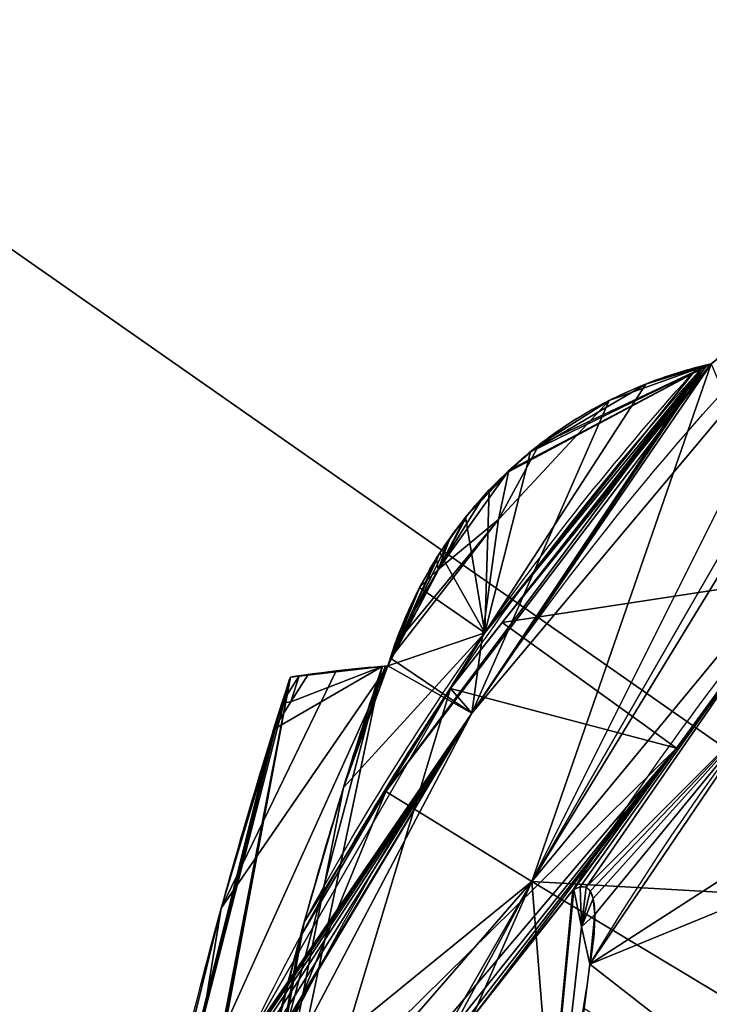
# Model space of a CAD drawing. Extents: x -256 to 256, y -221 to 221.
# Tile 13 of 47: x -150 to -113, y 69 to 122. Entities that reach past the tile are written whole.
import ezdxf

# ---------------------------------------------------------------- set-up
doc = ezdxf.new("R2010")
doc.units = 0
doc.header["$MEASUREMENT"] = 0
doc.layers.add('1', color=7, linetype='Continuous')

# ---------------------------------------------------------------- blocks, each defined once
blk = doc.blocks.new('UG_SURFACE_024')
at = {"layer": '1', "color": 253, "linetype": 'Continuous'}
for points in [[(-135.682851, 86.610019, 263.004243), (-135.682851, 86.610019, 279.933274), (-130.476683, 87.206036, 290.324986)], [(-130.476683, 87.206036, 290.324986), (-133.232951, 86.935192, 248.006016), (-135.682851, 86.610019, 263.004243)], [(-130.476683, 87.206036, 290.324986), (-135.682851, 86.610019, 279.933274), (-135.682851, 86.610019, 296.862334)], [(-130.476683, 87.206036, 290.324986), (-135.682851, 86.610019, 296.862334), (-135.206714, 86.679481, 309.114069)], [(-135.206714, 86.679481, 309.114069), (-130.778223, 87.18127, 321.365893), (-130.476683, 87.206036, 290.324986)], [(-132.757872, 86.989015, 321.365893), (-130.778223, 87.18127, 321.365893), (-135.206714, 86.679481, 309.114069)], [(-130.476683, 87.206036, 290.324986), (-130.476683, 87.206036, 233.059958), (-133.232951, 86.935192, 248.006016)], [(-130.628839, 87.19369, 347.162843), (-130.476683, 87.206036, 347.590029), (-130.778223, 87.18127, 334.050536)], [(-130.476683, 87.206036, 347.590029), (-130.476683, 87.206036, 290.324986), (-130.778223, 87.18127, 321.365893), (-130.778223, 87.18127, 334.050536)], [(-130.778223, 87.18127, 334.050536), (-130.778223, 87.18127, 346.73515), (-130.628839, 87.19369, 347.162843)], [(-135.206714, 86.679481, 309.114069), (-134.731904, 86.745732, 321.365893), (-132.757872, 86.989015, 321.365893)]]:
    blk.add_3dface(points, dxfattribs=at)
blk = doc.blocks.new('UG_SURFACE_036')
at = {"layer": '1', "color": 253, "linetype": 'Continuous'}
for points in [[(-116.352066, 44.174068, 127.106741), (-93.853258, 81.877261, 127.106741), (-95.197201, 79.775728, 126.462117)], [(-116.352066, 44.174068, 127.106741), (-95.197201, 79.775728, 126.462117), (-99.710122, 72.870411, 125.143424)], [(-99.710122, 72.870411, 125.143424), (-104.822621, 65.129064, 124.971829), (-116.352066, 44.174068, 127.106741)]]:
    blk.add_3dface(points, dxfattribs=at)
blk = doc.blocks.new('UG_SURFACE_046')
at = {"layer": '1', "color": 253, "linetype": 'Continuous'}
for points in [[(-108.395644, 91.958664, 134.711295), (-93.892716, 106.724739, 134.711295), (-94.467908, 106.117591, 134.537727)], [(-94.467908, 106.117591, 134.537727), (-95.029265, 105.498686, 134.352237), (-108.395644, 91.958664, 134.711295)], [(-95.029265, 105.498686, 134.352237), (-97.281687, 102.705896, 133.495599), (-108.395644, 91.958664, 134.711295)], [(-97.281687, 102.705896, 133.495599), (-99.130653, 99.68809, 132.569939), (-108.395644, 91.958664, 134.711295)], [(-99.130653, 99.68809, 132.569939), (-99.613287, 98.521285, 132.212028), (-108.395644, 91.958664, 134.711295)], [(-108.395644, 91.958664, 134.711295), (-99.613287, 98.521285, 132.212028), (-99.885508, 97.172655, 131.798357)], [(-108.395644, 91.958664, 134.711295), (-99.885508, 97.172655, 131.798357), (-99.886507, 97.109288, 131.778926)], [(-99.886507, 97.109288, 131.778926), (-106.994249, 88.886298, 131.778926), (-108.395644, 91.958664, 134.711295)], [(-106.994249, 88.886298, 131.778926), (-109.256692, 90.779386, 134.711295), (-108.395644, 91.958664, 134.711295)], [(-120.546065, 75.27902, 134.645119), (-120.600559, 75.243056, 134.711295), (-109.256692, 90.779386, 134.711295)], [(-109.256692, 90.779386, 134.711295), (-120.213583, 75.427964, 134.21455), (-120.546065, 75.27902, 134.645119)], [(-109.256692, 90.779386, 134.711295), (-119.897813, 75.403556, 133.741274), (-120.213583, 75.427964, 134.21455)], [(-119.897813, 75.403556, 133.741274), (-109.256692, 90.779386, 134.711295), (-110.543005, 84.780723, 131.778926)], [(-109.256692, 90.779386, 134.711295), (-106.994249, 88.886298, 131.778926), (-110.543005, 84.780723, 131.778926)], [(-110.543005, 84.780723, 131.778926), (-119.677275, 75.195268, 133.33492), (-119.897813, 75.403556, 133.741274)], [(-110.543005, 84.780723, 131.778926), (-119.686946, 71.292095, 131.778926), (-119.435415, 73.942333, 132.476911)], [(-119.522236, 74.792765, 132.946461), (-119.677275, 75.195268, 133.33492), (-110.543005, 84.780723, 131.778926)], [(-119.435415, 73.942333, 132.476911), (-119.522236, 74.792765, 132.946461), (-110.543005, 84.780723, 131.778926)]]:
    blk.add_3dface(points, dxfattribs=at)
blk = doc.blocks.new('UG_SURFACE_075')
at = {"layer": '1', "color": 253, "linetype": 'Continuous'}
for points in [[(-113.224231, 103.310212, 201.72444), (-125.988483, 84.689334, 203.194275), (-105.255932, 109.391816, 203.194275)], [(-113.630719, 103.215516, 200.769618), (-113.593832, 103.224427, 200.159997), (-127.134725, 85.997678, 200.159997)], [(-127.134725, 85.997678, 200.159997), (-125.988483, 84.689334, 203.194275), (-113.630719, 103.215516, 200.769618)], [(-125.988483, 84.689334, 203.194275), (-113.224231, 103.310212, 201.72444), (-113.453895, 103.257649, 201.351836)], [(-113.453895, 103.257649, 201.351836), (-113.630719, 103.215516, 200.769618), (-125.988483, 84.689334, 203.194275)], [(-125.988483, 84.689334, 203.194275), (-127.357244, 85.611992, 200.159997), (-138.084695, 67.018345, 200.159997)], [(-127.134725, 85.997678, 200.159997), (-127.357244, 85.611992, 200.159997), (-125.988483, 84.689334, 203.194275)], [(-139.719382, 61.728802, 202.522993), (-141.035095, 56.164764, 203.194275), (-125.988483, 84.689334, 203.194275)], [(-125.988483, 84.689334, 203.194275), (-139.220774, 63.603826, 202.11865), (-139.719382, 61.728802, 202.522993)], [(-125.988483, 84.689334, 203.194275), (-138.861656, 64.864554, 201.744631), (-139.220774, 63.603826, 202.11865)], [(-125.988483, 84.689334, 203.194275), (-138.604343, 65.708324, 201.408952), (-138.861656, 64.864554, 201.744631)], [(-125.988483, 84.689334, 203.194275), (-138.346389, 66.476651, 200.968817), (-138.604343, 65.708324, 201.408952)], [(-125.988483, 84.689334, 203.194275), (-138.235614, 66.76317, 200.715855), (-138.346389, 66.476651, 200.968817)], [(-125.988483, 84.689334, 203.194275), (-138.131797, 66.974685, 200.390324), (-138.235614, 66.76317, 200.715855)], [(-138.084695, 67.018345, 200.159997), (-138.131797, 66.974685, 200.390324), (-125.988483, 84.689334, 203.194275)]]:
    blk.add_3dface(points, dxfattribs=at)
blk = doc.blocks.new('UG_SURFACE_103')
at = {"layer": '1', "color": 253, "linetype": 'Continuous'}
for points in [[(-136.578113, 83.808862, 321.365893), (-144.525439, 52.115522, 321.365893), (-139.621258, 53.868428, 321.365893), (-130.778223, 87.18127, 321.365893)], [(-130.778223, 87.18127, 321.365893), (-135.662958, 85.282296, 321.365893), (-136.578113, 83.808862, 321.365893)], [(-130.778223, 87.18127, 321.365893), (-132.757872, 86.989015, 321.365893), (-134.731904, 86.745732, 321.365893), (-135.662958, 85.282296, 321.365893)]]:
    blk.add_3dface(points, dxfattribs=at)
blk = doc.blocks.new('UG_SURFACE_114')
at = {"layer": '1', "color": 253, "linetype": 'Continuous'}
for points in [[(-125.877231, 68.576105, 140.653834), (-120.600559, 75.243056, 134.711295), (-124.629408, 33.051085, 128.128543)], [(-120.600559, 75.243056, 134.711295), (-120.546065, 75.27902, 134.645119), (-124.629408, 33.051085, 128.128543)], [(-124.629408, 33.051085, 128.128543), (-120.546065, 75.27902, 134.645119), (-120.145716, 73.287152, 133.196875)], [(-120.145716, 73.287152, 133.196875), (-120.546065, 75.27902, 134.645119), (-120.213583, 75.427964, 134.21455)], [(-120.145716, 73.287152, 133.196875), (-120.213583, 75.427964, 134.21455), (-119.897813, 75.403556, 133.741274)], [(-119.897813, 75.403556, 133.741274), (-119.677275, 75.195268, 133.33492), (-120.145716, 73.287152, 133.196875)], [(-119.677275, 75.195268, 133.33492), (-119.522236, 74.792765, 132.946461), (-120.145716, 73.287152, 133.196875)], [(-119.522236, 74.792765, 132.946461), (-119.435415, 73.942333, 132.476911), (-120.145716, 73.287152, 133.196875)], [(-119.435415, 73.942333, 132.476911), (-119.686946, 71.292095, 131.778926), (-120.145716, 73.287152, 133.196875)], [(-120.145716, 73.287152, 133.196875), (-119.686946, 71.292095, 131.778926), (-124.629408, 33.051085, 128.128543)]]:
    blk.add_3dface(points, dxfattribs=at)
blk = doc.blocks.new('UG_SURFACE_132')
at = {"layer": '1', "color": 253, "linetype": 'Continuous'}
for points in [[(-14.142135, 14.142135, 21.033864), (0, 20, 21.033864), (199.358091, 143.526331, 21.033864), (-199.358091, 143.526331, 21.033864)], [(-199.358091, 143.526331, 21.033864), (-199.358091, -143.512398, 21.033864), (-20, 0, 21.033864), (-14.142135, 14.142135, 21.033864)]]:
    blk.add_3dface(points, dxfattribs=at)
blk = doc.blocks.new('UG_SURFACE_136')
at = {"layer": '1', "color": 253, "linetype": 'Continuous'}
for points in [[(-148.981452, 15.663562, 309.056133), (-148.914874, 16.809274, 310.742915), (-135.682851, 86.610019, 279.933274)], [(-148.981452, 15.663562, 264.767379), (-135.682851, 86.610019, 263.004243), (-139.384285, 74.278176, 239.800498)], [(-135.682851, 86.610019, 279.933274), (-135.682851, 86.610019, 263.004243), (-148.981452, 15.663562, 264.767379), (-148.981452, 15.663562, 309.056133)], [(-135.682851, 86.610019, 296.862334), (-135.682851, 86.610019, 279.933274), (-148.914874, 16.809274, 310.742915)], [(-148.914874, 16.809274, 310.742915), (-148.755088, 19.282373, 316.992342), (-135.682851, 86.610019, 296.862334)], [(-144.525439, 52.115522, 321.365893), (-135.682851, 86.610019, 296.862334), (-148.755088, 19.282373, 316.992342)], [(-136.131033, 85.220397, 309.11535), (-135.682851, 86.610019, 296.862334), (-144.525439, 52.115522, 321.365893)], [(-144.525439, 52.115522, 321.365893), (-136.578113, 83.808862, 321.365893), (-136.131033, 85.220397, 309.11535)], [(-148.981452, 15.663562, 264.767379), (-139.384285, 74.278176, 239.800498), (-143.015787, 59.532046, 220.478639)]]:
    blk.add_3dface(points, dxfattribs=at)
blk = doc.blocks.new('UG_SURFACE_188')
at = {"layer": '1', "color": 253, "linetype": 'Continuous'}
for points in [[(-125.310242, 88.96403, 356.955051), (-113.925263, 103.142075, 356.955051), (-116.711661, 102.237947, 353.132874)], [(-125.310242, 88.96403, 356.955051), (-116.711661, 102.237947, 353.132874), (-122.865841, 98.629043, 345.277816)], [(-125.310242, 88.96403, 356.955051), (-122.865841, 98.629043, 345.277816), (-125.063241, 96.588209, 343.34451)], [(-125.310242, 88.96403, 356.955051), (-125.063241, 96.588209, 343.34451), (-126.330823, 95.132709, 342.785001)], [(-126.330823, 95.132709, 342.785001), (-127.700731, 93.233086, 342.92537), (-125.310242, 88.96403, 356.955051)], [(-127.700731, 93.233086, 342.92537), (-128.781244, 91.3826, 343.821049), (-125.310242, 88.96403, 356.955051)], [(-128.781244, 91.3826, 343.821049), (-130.476683, 87.206036, 347.590029), (-125.310242, 88.96403, 356.955051)], [(-132.848129, 80.713972, 352.321029), (-134.940907, 73.540509, 356.955051), (-125.310242, 88.96403, 356.955051)], [(-125.310242, 88.96403, 356.955051), (-130.476683, 87.206036, 347.590029), (-132.848129, 80.713972, 352.321029)], [(-132.848129, 80.713972, 352.321029), (-130.476683, 87.206036, 347.590029), (-130.628839, 87.19369, 347.162843)], [(-130.628839, 87.19369, 347.162843), (-130.778223, 87.18127, 346.73515), (-132.848129, 80.713972, 352.321029)]]:
    blk.add_3dface(points, dxfattribs=at)
blk = doc.blocks.new('UG_SURFACE_226')
at = {"layer": '1', "color": 253, "linetype": 'Continuous'}
for points in [[(-101.431757, 110.619895, 390.913218), (-102.936864, 110.136554, 386.324465), (-122.789942, 75.708866, 424.287081)], [(-122.789942, 75.708866, 424.287081), (-97.484894, 106.329188, 424.287081), (-101.431757, 110.619895, 390.913218)], [(-122.789942, 75.708866, 424.287081), (-102.936864, 110.136554, 386.324465), (-106.060639, 109.1334, 374.185652)], [(-106.060639, 109.1334, 374.185652), (-113.224231, 103.310212, 362.38873), (-122.789942, 75.708866, 424.287081)], [(-97.484894, 106.329188, 424.287081), (-122.789942, 75.708866, 424.287081), (-101.027876, 74.460648, 489.638716)], [(-113.224231, 103.310212, 362.38873), (-113.58501, 103.22655, 359.673202), (-130.58643, 80.514193, 356.955051)], [(-130.58643, 80.514193, 356.955051), (-122.789942, 75.708866, 424.287081), (-113.224231, 103.310212, 362.38873)], [(-125.310242, 88.96403, 356.955051), (-130.58643, 80.514193, 356.955051), (-113.58501, 103.22655, 359.673202)], [(-113.58501, 103.22655, 359.673202), (-113.925263, 103.142075, 356.955051), (-125.310242, 88.96403, 356.955051)], [(-137.453526, 63.781679, 380.035192), (-122.789942, 75.708866, 424.287081), (-130.58643, 80.514193, 356.955051)], [(-130.58643, 80.514193, 356.955051), (-135.163724, 72.731532, 359.593093), (-137.453526, 63.781679, 380.035192)], [(-130.58643, 80.514193, 356.955051), (-134.940907, 73.540509, 356.955051), (-135.163724, 72.731532, 359.593093)], [(-141.845182, 40.25146, 406.812817), (-138.783902, 39.347578, 424.287081), (-122.789942, 75.708866, 424.287081)], [(-122.789942, 75.708866, 424.287081), (-141.546607, 43.10488, 404.874861), (-141.845182, 40.25146, 406.812817)], [(-138.949394, 57.133973, 390.14712), (-141.546607, 43.10488, 404.874861), (-122.789942, 75.708866, 424.287081)], [(-137.453526, 63.781679, 380.035192), (-138.949394, 57.133973, 390.14712), (-122.789942, 75.708866, 424.287081)], [(-122.789942, 75.708866, 424.287081), (-138.783902, 39.347578, 424.287081), (-119.426049, 33.638958, 489.638716)], [(-119.426049, 33.638958, 489.638716), (-105.226204, 65.145425, 489.638716), (-122.789942, 75.708866, 424.287081)], [(-122.789942, 75.708866, 424.287081), (-105.226204, 65.145425, 489.638716), (-101.027876, 74.460648, 489.638716)]]:
    blk.add_3dface(points, dxfattribs=at)
blk = doc.blocks.new('UG_SURFACE_251')
at = {"layer": '1', "color": 253, "linetype": 'Continuous'}
for points in [[(-97.140893, 85.805215, 128.311574), (-119.686946, 71.292095, 131.778926), (-110.543005, 84.780723, 131.778926)], [(-119.686946, 71.292095, 131.778926), (-97.140893, 85.805215, 128.311574), (-93.853258, 81.877261, 127.106741)], [(-93.853258, 81.877261, 127.106741), (-106.363893, 60.912121, 127.106741), (-119.686946, 71.292095, 131.778926)], [(-106.363893, 60.912121, 127.106741), (-119.994409, 68.913162, 131.551832), (-119.686946, 71.292095, 131.778926)]]:
    blk.add_3dface(points, dxfattribs=at)
blk = doc.blocks.new('UG_SURFACE_269')
at = {"layer": '1', "color": 253, "linetype": 'Continuous'}
blk.add_3dface([(-178.102449, 122.499682, -122.971885), (188.013703, 122.499682, -122.971885), (188.013703, -122.499682, -122.971885), (-178.102449, -122.499682, -122.971885)], dxfattribs=at)
blk = doc.blocks.new('UG_SURFACE_288')
at = {"layer": '1', "color": 253, "linetype": 'Continuous'}
for points in [[(-124.369875, 89.515135, 200.159997), (-113.408744, 103.268176, 199.405611), (-113.224231, 103.310212, 198.650986)], [(-124.369875, 89.515135, 200.159997), (-113.224231, 103.310212, 198.650986), (-108.395644, 91.958664, 134.711295)], [(-124.369875, 89.515135, 200.159997), (-113.593832, 103.224427, 200.159997), (-113.408744, 103.268176, 199.405611)], [(-108.395644, 91.958664, 134.711295), (-115.063727, 82.82619, 134.711295), (-124.369875, 89.515135, 200.159997)], [(-127.134725, 85.997678, 200.159997), (-124.369875, 89.515135, 200.159997), (-115.063727, 82.82619, 134.711295)], [(-133.589968, 64.578146, 167.719305), (-138.084695, 67.018345, 200.159997), (-127.134725, 85.997678, 200.159997)], [(-127.134725, 85.997678, 200.159997), (-115.063727, 82.82619, 134.711295), (-133.589968, 64.578146, 167.719305)], [(-132.241338, 62.552854, 156.010777), (-133.589968, 64.578146, 167.719305), (-115.063727, 82.82619, 134.711295)], [(-131.318063, 62.470362, 151.346147), (-132.241338, 62.552854, 156.010777), (-115.063727, 82.82619, 134.711295)], [(-115.063727, 82.82619, 134.711295), (-129.744813, 63.870125, 147.117734), (-131.318063, 62.470362, 151.346147)], [(-115.063727, 82.82619, 134.711295), (-125.930861, 68.508342, 140.714228), (-129.744813, 63.870125, 147.117734)], [(-115.063727, 82.82619, 134.711295), (-120.600559, 75.243056, 134.711295), (-125.930861, 68.508342, 140.714228)]]:
    blk.add_3dface(points, dxfattribs=at)
blk = doc.blocks.new('UG_SURFACE_320')
at = {"layer": '1', "color": 253, "linetype": 'Continuous'}
for points in [[(-105.255932, 109.391816, 203.194275), (-125.988483, 84.689334, 203.194275), (-113.224231, 103.310212, 211.098984)], [(-118.670732, 101.356529, 227.486581), (-113.224231, 103.310212, 211.098984), (-125.988483, 84.689334, 203.194275)], [(-124.569364, 95.016994, 231.337354), (-118.670732, 101.356529, 227.486581), (-125.988483, 84.689334, 203.194275)], [(-122.424729, 98.979935, 236.33942), (-118.670732, 101.356529, 227.486581), (-124.569364, 95.016994, 231.337354)], [(-124.569364, 95.016994, 231.337354), (-124.018341, 97.624555, 239.056513), (-122.424729, 98.979935, 236.33942)], [(-124.018341, 97.624555, 239.056513), (-124.569364, 95.016994, 231.337354), (-127.790585, 92.34225, 237.89677)], [(-127.790585, 92.34225, 237.89677), (-125.336438, 96.294552, 240.603924), (-124.018341, 97.624555, 239.056513)], [(-126.251236, 95.231563, 241.189525), (-125.336438, 96.294552, 240.603924), (-127.790585, 92.34225, 237.89677)], [(-127.790585, 92.34225, 237.89677), (-127.175212, 94.010144, 241.256252), (-126.251236, 95.231563, 241.189525)], [(-130.343199, 87.617151, 233.84352), (-130.113646, 88.324092, 235.190928), (-124.569364, 95.016994, 231.337354)], [(-124.569364, 95.016994, 231.337354), (-125.988483, 84.689334, 203.194275), (-130.343199, 87.617151, 233.84352)], [(-124.569364, 95.016994, 231.337354), (-130.113646, 88.324092, 235.190928), (-127.790585, 92.34225, 237.89677)], [(-127.790585, 92.34225, 237.89677), (-127.873629, 92.961915, 240.861967), (-127.175212, 94.010144, 241.256252)], [(-127.790585, 92.34225, 237.89677), (-128.765702, 91.412224, 239.616349), (-127.873629, 92.961915, 240.861967)], [(-127.790585, 92.34225, 237.89677), (-130.113646, 88.324092, 235.190928), (-128.765702, 91.412224, 239.616349)], [(-130.476683, 87.206036, 233.059958), (-125.988483, 84.689334, 203.194275), (-143.015787, 59.532046, 220.478639)], [(-143.015787, 59.532046, 220.478639), (-139.384285, 74.278176, 239.800498), (-130.476683, 87.206036, 233.059958)], [(-133.232951, 86.935192, 248.006016), (-130.476683, 87.206036, 233.059958), (-139.384285, 74.278176, 239.800498)], [(-130.476683, 87.206036, 233.059958), (-130.343199, 87.617151, 233.84352), (-125.988483, 84.689334, 203.194275)], [(-139.384285, 74.278176, 239.800498), (-135.682851, 86.610019, 263.004243), (-133.232951, 86.935192, 248.006016)], [(-125.988483, 84.689334, 203.194275), (-141.968176, 58.105163, 211.795151), (-143.015787, 59.532046, 220.478639)], [(-125.988483, 84.689334, 203.194275), (-141.035095, 56.164764, 203.194275), (-141.968176, 58.105163, 211.795151)]]:
    blk.add_3dface(points, dxfattribs=at)
blk = doc.blocks.new('UG_SURFACE_376')
at = {"layer": '1', "color": 253, "linetype": 'Continuous'}
for points in [[(-113.630719, 103.215516, 200.769618), (-113.453895, 103.257649, 201.351836), (-113.224231, 103.310212, 200.187713)], [(-113.224231, 103.310212, 200.187713), (-113.593832, 103.224427, 200.159997), (-113.630719, 103.215516, 200.769618)], [(-113.224231, 103.310212, 200.187713), (-113.408744, 103.268176, 199.405611), (-113.593832, 103.224427, 200.159997)], [(-113.453895, 103.257649, 201.351836), (-113.224231, 103.310212, 201.72444), (-113.224231, 103.310212, 200.187713)], [(-113.224231, 103.310212, 200.187713), (-113.224231, 103.310212, 198.650986), (-113.408744, 103.268176, 199.405611)]]:
    blk.add_3dface(points, dxfattribs=at)
blk = doc.blocks.new('UG_SURFACE_386')
at = {"layer": '1', "color": 253, "linetype": 'Continuous'}
for points in [[(-139.621258, 53.868428, 321.365893), (-142.918691, 29.45333, 321.365893), (-130.778223, 87.18127, 334.050536)], [(-130.778223, 87.18127, 346.73515), (-130.778223, 87.18127, 334.050536), (-142.918691, 29.45333, 321.365893)], [(-142.918691, 29.45333, 321.365893), (-132.848129, 80.713972, 352.321029), (-130.778223, 87.18127, 346.73515)], [(-130.778223, 87.18127, 334.050536), (-130.778223, 87.18127, 321.365893), (-139.621258, 53.868428, 321.365893)], [(-142.918691, 29.45333, 321.365893), (-134.940907, 73.540509, 356.955051), (-132.848129, 80.713972, 352.321029)], [(-135.163724, 72.731532, 359.593093), (-134.940907, 73.540509, 356.955051), (-142.918691, 29.45333, 321.365893)], [(-137.453526, 63.781679, 380.035192), (-135.163724, 72.731532, 359.593093), (-142.918691, 29.45333, 321.365893)]]:
    blk.add_3dface(points, dxfattribs=at)
blk = doc.blocks.new('UG_SURFACE_426')
at = {"layer": '1', "color": 253, "linetype": 'Continuous'}
for points in [[(-135.206714, 86.679481, 309.114069), (-135.682851, 86.610019, 296.862334), (-136.131033, 85.220397, 309.11535)], [(-135.206714, 86.679481, 309.114069), (-136.131033, 85.220397, 309.11535), (-135.662958, 85.282296, 321.365893)], [(-135.662958, 85.282296, 321.365893), (-134.731904, 86.745732, 321.365893), (-135.206714, 86.679481, 309.114069)], [(-136.131033, 85.220397, 309.11535), (-136.578113, 83.808862, 321.365893), (-135.662958, 85.282296, 321.365893)]]:
    blk.add_3dface(points, dxfattribs=at)
blk = doc.blocks.new('UG_SURFACE_441')
at = {"layer": '1', "color": 253, "linetype": 'Continuous'}
for points in [[(-113.224231, 103.310212, 286.74385), (-124.018341, 97.624555, 239.056513), (-124.039449, 97.603254, 239.081293)], [(-124.039449, 97.603254, 239.081293), (-124.007456, 97.568765, 344.273418), (-113.224231, 103.310212, 286.74385)], [(-122.424729, 98.979935, 236.33942), (-124.018341, 97.624555, 239.056513), (-113.224231, 103.310212, 286.74385)], [(-124.007456, 97.568765, 344.273418), (-122.865841, 98.629043, 345.277816), (-113.224231, 103.310212, 286.74385)], [(-113.224231, 103.310212, 286.74385), (-122.865841, 98.629043, 345.277816), (-116.711661, 102.237947, 353.132874)], [(-118.670732, 101.356529, 227.486581), (-122.424729, 98.979935, 236.33942), (-113.224231, 103.310212, 286.74385)], [(-113.224231, 103.310212, 286.74385), (-113.224231, 103.310212, 211.098984), (-118.670732, 101.356529, 227.486581)], [(-116.711661, 102.237947, 353.132874), (-113.925263, 103.142075, 356.955051), (-113.224231, 103.310212, 286.74385)], [(-113.224231, 103.310212, 286.74385), (-113.925263, 103.142075, 356.955051), (-113.58501, 103.22655, 359.673202)], [(-113.58501, 103.22655, 359.673202), (-113.224231, 103.310212, 362.38873), (-113.224231, 103.310212, 286.74385)], [(-125.336438, 96.294552, 240.603924), (-126.251236, 95.231563, 241.189525), (-124.007456, 97.568765, 344.273418)], [(-125.063241, 96.588209, 343.34451), (-124.007456, 97.568765, 344.273418), (-126.251236, 95.231563, 241.189525)], [(-124.007456, 97.568765, 344.273418), (-124.039449, 97.603254, 239.081293), (-125.336438, 96.294552, 240.603924)], [(-126.251236, 95.231563, 241.189525), (-126.330823, 95.132709, 342.785001), (-125.063241, 96.588209, 343.34451)], [(-130.476683, 87.206036, 290.324986), (-126.330823, 95.132709, 342.785001), (-126.251236, 95.231563, 241.189525)], [(-126.251236, 95.231563, 241.189525), (-127.175212, 94.010144, 241.256252), (-130.476683, 87.206036, 290.324986)], [(-130.476683, 87.206036, 290.324986), (-127.700731, 93.233086, 342.92537), (-126.330823, 95.132709, 342.785001)], [(-130.476683, 87.206036, 290.324986), (-127.175212, 94.010144, 241.256252), (-127.873629, 92.961915, 240.861967)], [(-128.781244, 91.3826, 343.821049), (-127.700731, 93.233086, 342.92537), (-130.476683, 87.206036, 290.324986)], [(-127.873629, 92.961915, 240.861967), (-128.765702, 91.412224, 239.616349), (-130.476683, 87.206036, 290.324986)], [(-130.476683, 87.206036, 290.324986), (-128.765702, 91.412224, 239.616349), (-130.113646, 88.324092, 235.190928)], [(-130.476683, 87.206036, 290.324986), (-130.476683, 87.206036, 347.590029), (-128.781244, 91.3826, 343.821049)], [(-130.113646, 88.324092, 235.190928), (-130.476683, 87.206036, 233.059958), (-130.476683, 87.206036, 290.324986)]]:
    blk.add_3dface(points, dxfattribs=at)

msp = doc.modelspace()

# ---------------------------------------------------------------- linework, layer by layer
at = {"layer": '1', "color": 43, "linetype": 'Continuous'}
for p, q in [((-130.778, 87.181, 321.366), (-130.778, 87.181, 346.735)), ((-130.477, 87.206, 347.59), (-130.477, 87.206, 233.06)), ((-135.683, 86.61, 263.004), (-135.683, 86.61, 296.862))]:
    msp.add_line(p, q, dxfattribs=at)
at = {"layer": '1', "color": 43, "linetype": 'Continuous', "extrusion": (0, 0, -1)}
for centre, radius, start, end in [((0, 0, -203.194), 151.807, 21.71406, 46.10385), ((0, 0, -489.639), 125.503, -60.65226, 60.65226), ((0, 0, -134.711), 142.148, 31.96016, 48.6598), ((0, 0, -200.16), 153.489, 25.88926, 42.2619), ((0, 0, -356.955), 153.679, 28.58964, 42.15607), ((0, 0, -131.779), 139.311, 30.78034, 44.1923), ((0, 0, -127.107), 124.548, -41.10133, 41.10133)]:
    msp.add_arc(centre, radius, start, end, dxfattribs=at)
at = {"layer": '1', "color": 43, "linetype": 'Continuous'}
for centre, radius, start, end in [((130.477, 0, 321.366), 275.417, 161.54605, 175.89576), ((0, 0, 321.366), 160.242, 147.22496, 148.46534), ((130.477, 0, 321.366), 279.897, 162.57676, 175.96155)]:
    msp.add_arc(centre, radius, start, end, dxfattribs=at)
at = {"layer": '1', "color": 43, "linetype": 'Continuous', "extrusion": (4.5293e-12, -1.4e-15, -1)}
msp.add_arc((124.319, 10.387, -321.366), 77.066, 82.23487, 85.1924, dxfattribs=at)
at = {"layer": '1', "color": 43, "linetype": 'Continuous'}
for points, knots in [([(-113.224, 103.31, 211.099), (-114.385, 103.051, 214.879), (-115.578, 102.695, 218.631), (-118.104, 101.678, 226.031), (-119.42, 101.042, 229.69), (-121.718, 99.529, 234.965), (-122.546, 98.929, 236.718), (-123.987, 97.666, 239.05), (-124.503, 97.181, 239.781), (-125.641, 95.977, 240.927), (-126.285, 95.225, 241.324), (-127.475, 93.613, 241.277), (-127.998, 92.788, 240.837), (-128.799, 91.378, 239.655), (-129.109, 90.751, 238.912), (-129.882, 89.045, 236.584), (-130.214, 88.09, 234.841), (-130.477, 87.206, 233.06)], [0, 0, 0, 0, 0.25, 0.25, 0.5, 0.5, 0.625, 0.625, 0.6875, 0.6875, 0.75, 0.75, 0.8125, 0.8125, 0.875, 0.875, 1, 1, 1, 1]), ([(-130.477, 87.206, 347.59), (-130.216, 88.082, 346.634), (-129.897, 88.977, 345.725), (-129.065, 90.874, 344.114), (-128.543, 91.898, 343.393), (-127.185, 94.057, 342.625), (-126.351, 95.162, 342.66), (-124.676, 97.036, 343.511), (-123.853, 97.808, 344.247), (-121.463, 99.799, 346.736), (-119.982, 100.708, 348.713), (-116.978, 102.196, 352.75), (-115.462, 102.748, 354.848), (-113.925, 103.142, 356.955)], [0, 0, 0, 0, 0.125, 0.125, 0.25, 0.25, 0.375, 0.375, 0.5, 0.5, 0.75, 0.75, 1, 1, 1, 1]), ([(-113.594, 103.224, 200.16), (-113.642, 103.213, 200.357), (-113.656, 103.209, 200.568), (-113.631, 103.216, 200.77), (-113.606, 103.222, 200.971), (-113.543, 103.237, 201.17), (-113.454, 103.258, 201.352), (-113.39, 103.273, 201.483), (-113.312, 103.291, 201.608), (-113.224, 103.31, 201.724)], [0, 0, 0, 0, 0.368973, 0.368973, 0.368973, 0.736554, 0.736554, 0.736554, 1, 1, 1, 1]), ([(-135.683, 86.61, 263.004), (-136.801, 83.174, 255.213), (-138.002, 79.266, 247.736), (-140.48, 70.33, 233.509), (-141.758, 65.31, 226.755), (-143.016, 59.532, 220.479)], [0, 0, 0, 0, 0.5, 0.5, 1, 1, 1, 1]), ([(-132.241, 62.553, 156.011), (-131.982, 62.079, 153.638), (-131.382, 62.308, 151.252), (-129.771, 63.767, 146.972), (-128.78, 64.939, 145.064), (-125.618, 68.856, 139.952), (-123.197, 72.042, 137.194), (-120.601, 75.243, 134.711)], [0, 0, 0, 0, 0.25, 0.25, 0.5, 0.5, 1, 1, 1, 1]), ([(-120.601, 75.243, 134.711), (-120.303, 75.447, 134.353), (-119.975, 75.525, 133.903), (-119.548, 75.083, 133.1), (-119.466, 74.631, 132.8), (-119.396, 73.263, 132.145), (-119.529, 72.274, 131.941), (-119.687, 71.292, 131.779)], [0, 0, 0, 0, 0.25, 0.25, 0.5, 0.5, 1, 1, 1, 1]), ([(-141.547, 43.105, 404.875), (-140.36, 50.594, 398.722), (-139.084, 56.735, 391.462), (-137.326, 64.37, 379.232), (-136.767, 66.63, 374.937), (-135.766, 70.524, 366.141), (-135.319, 72.174, 361.612), (-134.941, 73.541, 356.955)], [0, 0, 0, 0, 0.5, 0.5, 0.75, 0.75, 1, 1, 1, 1]), ([(-119.687, 71.292, 131.779), (-121.574, 59.531, 129.836), (-123.213, 47.721, 128.861), (-125.516, 24.023, 127.666), (-126.16, 12.133, 127.452), (-126.174, -11.728, 127.447), (-125.54, -23.735, 127.655), (-123.223, -47.669, 128.854), (-121.573, -59.539, 129.837), (-119.687, -71.292, 131.779)], [0, 0, 0, 0, 0.25, 0.25, 0.5, 0.5, 0.75, 0.75, 1, 1, 1, 1])]:
    msp.add_open_spline(points, degree=3, knots=knots, dxfattribs=at)
for points in [[(-113.925, 103.142, 356.955), (-113.705, 103.198, 358.768), (-113.471, 103.255, 360.579), (-113.224, 103.31, 362.389)], [(-113.224, 103.31, 198.651), (-113.347, 103.283, 199.154), (-113.47, 103.254, 199.657), (-113.594, 103.224, 200.16)], [(-130.477, 87.206, 233.06), (-132.413, 87.051, 243.007), (-134.155, 86.838, 252.987), (-135.683, 86.61, 263.004)], [(-134.941, 73.541, 356.955), (-133.559, 78.526, 354.132), (-132.124, 83.15, 350.847), (-130.778, 87.181, 346.735)], [(-130.778, 87.181, 346.735), (-130.68, 87.19, 347.02), (-130.579, 87.198, 347.305), (-130.477, 87.206, 347.59)], [(-135.683, 86.61, 296.862), (-135.365, 86.657, 305.03), (-135.048, 86.703, 313.198), (-134.732, 86.746, 321.366)], [(-136.578, 83.809, 321.366), (-136.28, 84.757, 313.2), (-135.982, 85.691, 305.032), (-135.683, 86.61, 296.862)]]:
    msp.add_open_spline(points, degree=3, dxfattribs=at)

# ---------------------------------------------------------------- block references
for name in ['UG_SURFACE_269', 'UG_SURFACE_132', 'UG_SURFACE_226', 'UG_SURFACE_288', 'UG_SURFACE_320', 'UG_SURFACE_075', 'UG_SURFACE_046', 'UG_SURFACE_188', 'UG_SURFACE_441', 'UG_SURFACE_376', 'UG_SURFACE_251', 'UG_SURFACE_103', 'UG_SURFACE_386', 'UG_SURFACE_024', 'UG_SURFACE_426', 'UG_SURFACE_136', 'UG_SURFACE_036', 'UG_SURFACE_114']:
    msp.add_blockref(name, (0, 0))

doc.saveas('drawing.dxf')
